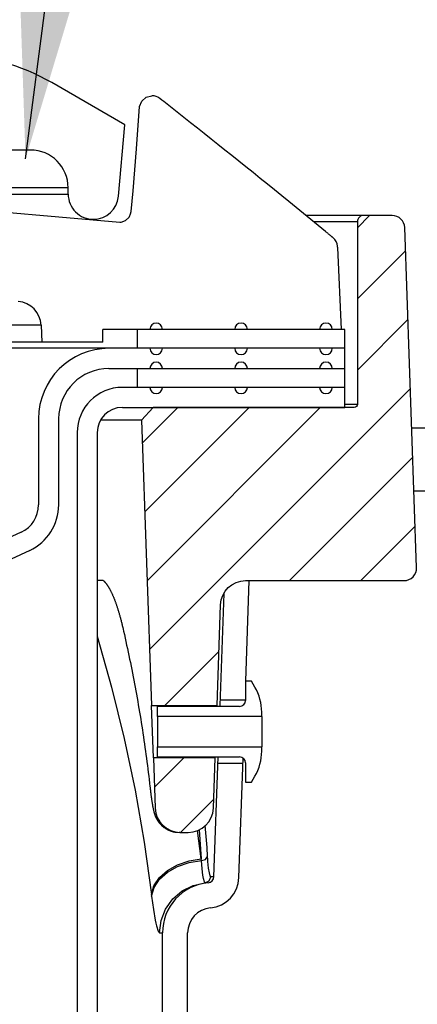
# Model space of a CAD drawing. Extents: x 1529 to 4201, y -422 to 622.
# Tile 198 of 256: x 2102.65 to 2104.63, y 124.16 to 129.05. Entities that reach past the tile are written whole.
import ezdxf

# ---------------------------------------------------------------- set-up
doc = ezdxf.new("R2010")
doc.units = 0
doc.header["$MEASUREMENT"] = 0
for name, color, linetype in [('SPILL-BUCKET', 1, 'CONTINUOUS'), ('TANK-SLAB', 6, 'CONTINUOUS'), ('TEXT', 3, 'CONTINUOUS')]:
    doc.layers.add(name, color=color, linetype=linetype)
doc.styles.add('SIMPLEX', font='simplex')
doc.dimstyles.new('DIM48', dxfattribs={"dimscale": 48, "dimtxt": 0.09375, "dimasz": 0.09375, "dimexe": 0.0625, "dimexo": 0.0625, "dimgap": 0.0625, "dimtad": 1, "dimdec": 4, "dimzin": 3, "dimdsep": 46, "dimlunit": 4, "dimtxsty": 'SIMPLEX', "dimcen": 0, "dimclrd": 3, "dimclre": 3, "dimclrt": 3, "dimadec": 0, "dimazin": 0, "dimtfac": 1, "dimtdec": 4, "dimtofl": 0, "dimtmove": 2, "dimatfit": 3, "dimfxl": 1, "dimfrac": 2, "dimtolj": 1, "dimtzin": 3, "dimarcsym": 0})
pattern_1 = [(45, (8332.3715, -1173.2143), (-0.176776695, 0.176776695), [])]

msp = doc.modelspace()

# ---------------------------------------------------------------- hatches: boundary and pattern name
at = {"layer": 'SPILL-BUCKET'}
h = msp.add_hatch(dxfattribs=at)
h.set_pattern_fill('ANSI31', scale=2, style=0)
h.set_pattern_definition(pattern_1)
edge = h.paths.add_edge_path()
edge.add_line((2103.31582, 127.12495), (2103.25762, 127.06253))
edge.add_line((2103.25762, 127.06253), (2103.30708, 125.64608))
edge.add_line((2103.30708, 125.64608), (2103.63239, 125.64608))
edge.add_line((2103.63239, 125.64608), (2103.64983, 126.14552))
edge.add_arc((2103.77471, 126.1412), 0.12496, 90.01861, 178.01856, ccw=False)
edge.add_line((2103.77467, 126.26616), (2104.56151, 126.26616))
edge.add_arc((2104.56153, 126.32864), 0.06248, 269.98072, 361.98074)
edge.add_line((2104.62397, 126.3308), (2104.56508, 128.01715))
edge.add_arc((2104.50264, 128.01495), 0.06248, 2.01864, 90.01862)
edge.add_line((2104.50262, 128.07742), (2104.36078, 128.07742))
edge.add_arc((2104.36079, 128.04618), 0.03124, 90.01957, 180.01957)
edge.add_line((2104.32955, 128.04617), (2104.32955, 127.13994))
edge.add_arc((2104.31425, 127.14026), 0.01531, 268.81278, 358.81278, ccw=False)
edge.add_line((2104.31393, 127.12495), (2103.31582, 127.12495))
h = msp.add_hatch(dxfattribs=at)
h.set_pattern_fill('ANSI31', scale=2, style=0)
h.set_pattern_definition(pattern_1)
edge = h.paths.add_edge_path()
edge.add_line((2103.31612, 125.38726), (2103.32484, 125.13765))
edge.add_arc((2103.44976, 125.14201), 0.125, 181.99998, 270)
edge.add_line((2103.44976, 125.01701), (2103.48971, 125.01701))
edge.add_arc((2103.48971, 125.14201), 0.125, 270, 358.00002)
edge.add_line((2103.61464, 125.13765), (2103.62335, 125.38726))
edge.add_line((2103.62335, 125.38726), (2103.31612, 125.38726))

# ---------------------------------------------------------------- linework, layer by layer
at = {"layer": 'SPILL-BUCKET', "linetype": 'Continuous'}
for p, q in [((2103.17409, 128.52712), (2102.811, 128.73675)), ((2103.14309, 128.17272), (2103.17409, 128.52712)), ((2102.70566, 128.40221), (2102.58075, 128.40221)), ((2102.89304, 128.21483), (2102.8865, 128.21483)), ((2102.88651, 128.18361), (2102.89304, 128.18361)), ((2102.89304, 128.18361), (2102.89304, 128.21483))]:
    msp.add_line(p, q, dxfattribs=at)
at = {"layer": 'SPILL-BUCKET', "color": 1, "linetype": 'Continuous'}
for p, q in [((2103.25856, 128.64502), (2103.28069, 128.66439)), ((2103.28069, 128.66439), (2103.30919, 128.67136)), ((2103.23294, 128.40879), (2103.24773, 128.61759)), ((2103.24773, 128.61759), (2103.25856, 128.64502)), ((2103.35766, 128.65027), (2103.34768, 128.65807)), ((2103.36764, 128.64247), (2103.35766, 128.65027)), ((2103.40085, 128.61641), (2103.36764, 128.64247)), ((2103.43403, 128.59033), (2103.40085, 128.61641)), ((2103.46755, 128.56392), (2103.43403, 128.59033)), ((2103.50104, 128.53748), (2103.46755, 128.56392)), ((2103.5349, 128.51071), (2103.50104, 128.53748)), ((2103.56872, 128.48391), (2103.5349, 128.51071)), ((2103.60292, 128.45676), (2103.56872, 128.48391)), ((2103.6371, 128.42958), (2103.60292, 128.45676)), ((2103.67167, 128.40202), (2103.6371, 128.42958)), ((2103.21523, 128.20017), (2103.23294, 128.40879)), ((2103.70621, 128.37445), (2103.67167, 128.40202)), ((2103.74129, 128.34638), (2103.70621, 128.37445)), ((2103.77635, 128.31828), (2103.74129, 128.34638)), ((2103.81168, 128.28991), (2103.77635, 128.31828)), ((2103.84698, 128.26151), (2103.81168, 128.28991)), ((2103.88257, 128.23283), (2103.84698, 128.26151)), ((2103.91812, 128.20412), (2103.88257, 128.23283)), ((2103.20548, 128.09787), (2103.21523, 128.20017)), ((2103.95398, 128.17512), (2103.91812, 128.20412)), ((2103.9898, 128.14609), (2103.95398, 128.17512)), ((2104.02594, 128.11675), (2103.9898, 128.14609)), ((2102.44179, 128.10638), (2103.1503, 128.04439)), ((2103.19813, 128.07275), (2103.2033, 128.08505)), ((2103.2033, 128.08505), (2103.20548, 128.09787)), ((2104.06204, 128.08739), (2104.02594, 128.11675)), ((2104.13486, 128.028), (2104.06204, 128.08739)), ((2103.1503, 128.04439), (2103.15633, 128.04447)), ((2103.15633, 128.04447), (2103.17855, 128.05234)), ((2103.17855, 128.05234), (2103.19416, 128.06674)), ((2103.19416, 128.06674), (2103.19626, 128.06972)), ((2103.19626, 128.06972), (2103.19813, 128.07275)), ((2104.15346, 128.01279), (2104.13486, 128.028)), ((2104.17205, 127.99757), (2104.15346, 128.01279)), ((2104.17254, 127.99716), (2104.17205, 127.99757)), ((2104.17304, 127.99676), (2104.17254, 127.99716)), ((2104.17546, 127.99478), (2104.17304, 127.99676)), ((2104.17786, 127.99282), (2104.17546, 127.99478)), ((2104.18019, 127.9909), (2104.17786, 127.99282)), ((2104.18252, 127.98901), (2104.18019, 127.9909)), ((2104.18477, 127.98717), (2104.18252, 127.98901)), ((2104.18702, 127.98534), (2104.18477, 127.98717)), ((2104.18921, 127.98355), (2104.18702, 127.98534)), ((2104.19139, 127.98178), (2104.18921, 127.98355)), ((2104.19351, 127.98006), (2104.19139, 127.98178)), ((2104.19561, 127.97835), (2104.19351, 127.98006)), ((2104.19761, 127.97673), (2104.19561, 127.97835)), ((2104.19959, 127.97512), (2104.19761, 127.97673)), ((2104.20148, 127.97358), (2104.19959, 127.97512)), ((2104.20336, 127.97206), (2104.20148, 127.97358)), ((2104.20517, 127.9706), (2104.20336, 127.97206)), ((2104.20695, 127.96916), (2104.20517, 127.9706)), ((2104.20766, 127.96858), (2104.20695, 127.96916)), ((2104.20838, 127.968), (2104.20766, 127.96858)), ((2104.23142, 127.92401), (2104.23138, 127.92457)), ((2104.23147, 127.92345), (2104.23142, 127.92401)), ((2104.23158, 127.92217), (2104.23147, 127.92345)), ((2104.23169, 127.92092), (2104.23158, 127.92217)), ((2104.23184, 127.9192), (2104.23169, 127.92092)), ((2104.25148, 127.51219), (2104.23184, 127.9192)), ((2102.75819, 127.53356), (2102.76258, 127.44973)), ((2104.2671, 127.51219), (2103.06479, 127.51219)), ((2103.06479, 127.44973), (2103.06479, 127.51219)), ((2104.2671, 127.22488), (2104.2671, 127.51219)), ((2103.06479, 127.44973), (2102.76258, 127.44973)), ((2104.2671, 127.4185), (2103.09557, 127.4185)), ((2103.09557, 127.31857), (2104.2671, 127.31857)), ((2104.26712, 127.22488), (2103.16223, 127.22488)), ((2104.26712, 127.12495), (2104.26712, 127.22488)), ((2103.16223, 127.12495), (2104.26712, 127.12495)), ((2102.74581, 127.06874), (2102.74581, 126.64186)), ((2102.84574, 127.06874), (2102.84574, 126.64186)), ((2102.93738, 127.00003), (2102.93738, 112.80247)), ((2103.03731, 127.00003), (2103.03731, 112.80247)), ((2102.65962, 126.50657), (2101.79535, 126.10356)), ((2102.70186, 126.416), (2101.83758, 126.01299)), ((2103.77548, 125.7665), (2103.79292, 126.26616)), ((2103.66571, 126.20232), (2103.64628, 125.64608)), ((2103.80429, 125.7665), (2103.77431, 125.7665)), ((2103.77431, 125.7665), (2103.77431, 125.67197)), ((2103.82078, 125.73793), (2103.80429, 125.7665)), ((2103.33711, 125.59212), (2103.33711, 125.64199)), ((2103.74433, 125.64199), (2103.33711, 125.64199)), ((2103.85425, 125.59212), (2103.33711, 125.59212)), ((2103.33711, 125.59212), (2103.33711, 125.58638)), ((2103.33711, 125.58638), (2103.33711, 125.57002)), ((2103.85425, 125.59212), (2103.85425, 125.61302)), ((2103.85425, 125.59212), (2103.85425, 125.58638)), ((2103.85425, 125.58638), (2103.85425, 125.57002)), ((2103.33711, 125.57002), (2103.33711, 125.54555)), ((2103.33711, 125.54555), (2103.33711, 125.51667)), ((2103.85425, 125.57002), (2103.85425, 125.54555)), ((2103.85425, 125.54555), (2103.85425, 125.51667)), ((2103.33711, 125.51667), (2103.33711, 125.4878)), ((2103.85425, 125.51667), (2103.85425, 125.4878)), ((2103.33711, 125.4878), (2103.33711, 125.46332)), ((2103.33711, 125.46332), (2103.33711, 125.44697)), ((2103.33711, 125.44697), (2103.33711, 125.44122)), ((2103.33711, 125.39136), (2103.33711, 125.44122)), ((2103.33711, 125.44122), (2103.85425, 125.44122)), ((2103.85425, 125.4878), (2103.85425, 125.46332)), ((2103.85425, 125.46332), (2103.85425, 125.44697)), ((2103.85425, 125.44697), (2103.85425, 125.44122)), ((2103.85425, 125.42033), (2103.85425, 125.44122)), ((2103.33711, 125.39136), (2103.74433, 125.39136)), ((2103.61663, 124.79708), (2103.63739, 125.39136)), ((2103.62346, 125.39304), (2103.62336, 125.38793)), ((2103.62336, 125.38793), (2103.62338, 125.38881)), ((2103.74147, 124.79272), (2103.76217, 125.38547)), ((2103.77431, 125.36138), (2103.77431, 125.26684)), ((2103.80429, 125.26684), (2103.82078, 125.29541)), ((2103.77431, 125.26684), (2103.80429, 125.26684)), ((2103.36147, 123.66561), (2103.36147, 124.5183)), ((2103.48638, 123.66561), (2103.48638, 124.5183))]:
    msp.add_line(p, q, dxfattribs=at)
at = {"layer": 'SPILL-BUCKET', "color": 7, "linetype": 'Continuous'}
for p, q in [((2102.8865, 128.21483), (2102.47917, 128.21483)), ((2102.47933, 128.18361), (2102.88651, 128.18361)), ((2103.23655, 127.4185), (2103.23655, 127.51219)), ((2103.23655, 127.22488), (2103.23655, 127.31857)), ((2103.56945, 124.77233), (2103.56512, 124.78846)), ((2103.57354, 124.76707), (2103.56945, 124.77233)), ((2103.57356, 124.76707), (2103.57354, 124.76707)), ((2103.61663, 124.79708), (2103.61293, 124.79708)), ((2103.31617, 124.63477), (2103.32545, 124.58133)), ((2103.32545, 124.58133), (2103.32856, 124.56659)), ((2103.32856, 124.56659), (2103.33161, 124.55369)), ((2103.33161, 124.55369), (2103.33987, 124.5275)), ((2103.34718, 124.5183), (2103.35789, 124.5183))]:
    msp.add_line(p, q, dxfattribs=at)
at = {"layer": 'SPILL-BUCKET', "color": 7}
for p, q in [((2104.36078, 128.07742), (2104.07426, 128.07742)), ((2104.32955, 128.0462), (2104.11255, 128.0462)), ((2102.75819, 127.53356), (2101.89938, 127.53356)), ((2102.76258, 127.44973), (2101.87539, 127.44973)), ((2103.09557, 127.4185), (2101.87355, 127.4185)), ((2104.32956, 127.13994), (2104.26712, 127.13994)), ((2103.25762, 127.06253), (2103.05407, 127.06253)), ((2103.05251, 126.26616), (2103.03729, 126.26616)), ((2103.04137, 126.26616), (2103.03757, 126.26616)), ((2103.06756, 126.26616), (2103.04137, 126.26616)), ((2103.06741, 126.26616), (2103.05251, 126.26616)), ((2103.06756, 126.26616), (2103.06992, 126.26414)), ((2103.06992, 126.26414), (2103.07042, 126.26369)), ((2103.07042, 126.26369), (2103.07095, 126.26321)), ((2103.07095, 126.26321), (2103.0715, 126.2627)), ((2103.0715, 126.2627), (2103.07208, 126.26215)), ((2103.07208, 126.26215), (2103.07268, 126.26157)), ((2103.07268, 126.26157), (2103.07329, 126.26095)), ((2103.07329, 126.26095), (2103.07393, 126.26031)), ((2103.07393, 126.26031), (2103.07458, 126.25963)), ((2103.07458, 126.25963), (2103.07525, 126.2589)), ((2103.07525, 126.2589), (2103.07595, 126.25814)), ((2103.07595, 126.25814), (2103.07664, 126.25737)), ((2103.07664, 126.25737), (2103.07735, 126.25655)), ((2103.07735, 126.25655), (2103.07808, 126.25569)), ((2103.07808, 126.25569), (2103.07884, 126.25479)), ((2103.07884, 126.25479), (2103.07962, 126.25384)), ((2103.07962, 126.25384), (2103.08042, 126.25285)), ((2103.08042, 126.25285), (2103.08124, 126.25181)), ((2103.08124, 126.25181), (2103.08208, 126.25072)), ((2103.08208, 126.25072), (2103.08294, 126.24959)), ((2103.08294, 126.24959), (2103.08382, 126.24841)), ((2103.08382, 126.24841), (2103.08472, 126.24718)), ((2103.08472, 126.24718), (2103.08563, 126.24591)), ((2103.08563, 126.24591), (2103.08639, 126.24482)), ((2103.08639, 126.24482), (2103.08717, 126.24369)), ((2103.08717, 126.24369), (2103.08796, 126.24252)), ((2103.08796, 126.24252), (2103.08876, 126.24132)), ((2103.08876, 126.24132), (2103.08973, 126.23986)), ((2103.08973, 126.23986), (2103.0907, 126.23836)), ((2103.0907, 126.23836), (2103.09168, 126.23681)), ((2103.09168, 126.23681), (2103.09267, 126.23522)), ((2103.09267, 126.23522), (2103.09366, 126.23359)), ((2103.09366, 126.23359), (2103.09467, 126.23192)), ((2103.09467, 126.23192), (2103.09568, 126.23021)), ((2103.09568, 126.23021), (2103.0967, 126.22846)), ((2103.0967, 126.22846), (2103.09772, 126.22666)), ((2103.09772, 126.22666), (2103.09875, 126.22482)), ((2103.09875, 126.22482), (2103.09979, 126.22294)), ((2103.09979, 126.22294), (2103.10083, 126.22101)), ((2103.10083, 126.22101), (2103.10188, 126.21905)), ((2103.10188, 126.21905), (2103.10293, 126.21704)), ((2103.10293, 126.21704), (2103.104, 126.21498)), ((2103.104, 126.21498), (2103.10506, 126.21288)), ((2103.10506, 126.21288), (2103.10613, 126.21074)), ((2103.10613, 126.21074), (2103.1072, 126.20856)), ((2103.1072, 126.20856), (2103.10828, 126.20633)), ((2103.10828, 126.20633), (2103.10936, 126.20405)), ((2103.10936, 126.20405), (2103.11045, 126.20173)), ((2103.11045, 126.20173), (2103.11153, 126.19937)), ((2103.11153, 126.19937), (2103.11263, 126.19696)), ((2103.11263, 126.19696), (2103.11372, 126.19451)), ((2103.11372, 126.19451), (2103.11482, 126.19201)), ((2103.11482, 126.19201), (2103.11592, 126.18947)), ((2103.11592, 126.18947), (2103.11703, 126.18688)), ((2103.11703, 126.18688), (2103.11813, 126.18425)), ((2103.11813, 126.18425), (2103.11924, 126.18157)), ((2103.11924, 126.18157), (2103.12035, 126.17885)), ((2103.12035, 126.17885), (2103.12146, 126.17607)), ((2103.12146, 126.17607), (2103.12258, 126.17326)), ((2103.12258, 126.17326), (2103.12371, 126.17035)), ((2103.12371, 126.17035), (2103.12484, 126.1674)), ((2103.12484, 126.1674), (2103.12597, 126.16443)), ((2103.12597, 126.16443), (2103.12709, 126.16142)), ((2103.12709, 126.16142), (2103.12821, 126.15837)), ((2103.12821, 126.15837), (2103.12933, 126.15527)), ((2103.12933, 126.15527), (2103.13045, 126.15213)), ((2103.13045, 126.15213), (2103.13157, 126.14895)), ((2103.13157, 126.14895), (2103.13268, 126.14573)), ((2103.13268, 126.14573), (2103.1338, 126.14246)), ((2103.1338, 126.14246), (2103.13491, 126.13915)), ((2103.13491, 126.13915), (2103.13602, 126.1358)), ((2103.13602, 126.1358), (2103.13713, 126.1324)), ((2103.13713, 126.1324), (2103.13824, 126.12897)), ((2103.13824, 126.12897), (2103.13935, 126.12549)), ((2103.13935, 126.12549), (2103.14045, 126.12197)), ((2103.14045, 126.12197), (2103.14157, 126.11835)), ((2103.14157, 126.11835), (2103.14268, 126.1147)), ((2103.14268, 126.1147), (2103.14377, 126.11108)), ((2103.14377, 126.11108), (2103.14485, 126.10743)), ((2103.14485, 126.10743), (2103.14593, 126.10372)), ((2103.14593, 126.10372), (2103.14702, 126.09996)), ((2103.14702, 126.09996), (2103.1481, 126.09614)), ((2103.1481, 126.09614), (2103.14918, 126.09229)), ((2103.14918, 126.09229), (2103.15026, 126.08838)), ((2103.15026, 126.08838), (2103.15134, 126.08443)), ((2103.15134, 126.08443), (2103.15242, 126.08043)), ((2103.15242, 126.08043), (2103.15349, 126.07639)), ((2103.15349, 126.07639), (2103.15456, 126.0723)), ((2103.15456, 126.0723), (2103.15562, 126.06818)), ((2103.15562, 126.06818), (2103.15668, 126.06401)), ((2103.15668, 126.06401), (2103.15774, 126.0598)), ((2103.15774, 126.0598), (2103.15878, 126.05561)), ((2103.15878, 126.05561), (2103.15981, 126.05139)), ((2103.15981, 126.05139), (2103.16084, 126.04712)), ((2103.16084, 126.04712), (2103.16186, 126.04282)), ((2103.16186, 126.04282), (2103.16289, 126.03847)), ((2103.16289, 126.03847), (2103.16391, 126.03407)), ((2103.16391, 126.03407), (2103.16394, 126.03392)), ((2103.16394, 126.03392), (2103.16397, 126.03377)), ((2103.16397, 126.03378), (2103.16605, 126.02474)), ((2103.03732, 125.99005), (2103.10874, 125.73804)), ((2103.16605, 126.02474), (2103.16811, 126.0157)), ((2103.16811, 126.0157), (2103.17203, 125.99836)), ((2103.17203, 125.99836), (2103.17591, 125.98102)), ((2103.17591, 125.98102), (2103.17974, 125.96366)), ((2103.17974, 125.96366), (2103.18353, 125.94629)), ((2103.18353, 125.94629), (2103.18728, 125.92891)), ((2103.18728, 125.92891), (2103.19098, 125.91152)), ((2103.19098, 125.91152), (2103.19464, 125.89411)), ((2103.19464, 125.89411), (2103.19826, 125.8767)), ((2103.19826, 125.8767), (2103.20184, 125.85927)), ((2103.20184, 125.85927), (2103.20537, 125.84184)), ((2103.20537, 125.84184), (2103.20885, 125.82439)), ((2103.20885, 125.82439), (2103.2123, 125.80693)), ((2103.2123, 125.80693), (2103.2157, 125.78946)), ((2103.2157, 125.78946), (2103.21906, 125.77198)), ((2103.10874, 125.73804), (2103.17143, 125.48356)), ((2103.21906, 125.77198), (2103.22237, 125.75449)), ((2103.22237, 125.75449), (2103.22564, 125.73699)), ((2103.22564, 125.73699), (2103.22887, 125.71947)), ((2103.22887, 125.71947), (2103.23206, 125.70195)), ((2103.23206, 125.70195), (2103.2352, 125.68442)), ((2103.2352, 125.68442), (2103.23829, 125.66688)), ((2103.23829, 125.66688), (2103.24135, 125.64933)), ((2103.24135, 125.64933), (2103.24436, 125.63177)), ((2103.77431, 125.67282), (2103.64721, 125.67282)), ((2103.24436, 125.63177), (2103.24732, 125.61419)), ((2103.24732, 125.61419), (2103.25024, 125.59662)), ((2103.25024, 125.59662), (2103.25312, 125.57903)), ((2103.25312, 125.57903), (2103.25596, 125.56143)), ((2103.25596, 125.56143), (2103.25874, 125.54382)), ((2103.25874, 125.54382), (2103.26149, 125.5262)), ((2103.26149, 125.5262), (2103.26419, 125.50858)), ((2103.26419, 125.50858), (2103.26685, 125.49094)), ((2103.26685, 125.49094), (2103.26947, 125.4733)), ((2103.17143, 125.48356), (2103.2253, 125.22693)), ((2103.26947, 125.4733), (2103.27204, 125.45565)), ((2103.27204, 125.45565), (2103.27456, 125.43799)), ((2103.27456, 125.43799), (2103.27704, 125.42033)), ((2103.27704, 125.42033), (2103.27948, 125.40265)), ((2103.27948, 125.40265), (2103.28187, 125.38497)), ((2103.28187, 125.38497), (2103.28422, 125.36728)), ((2103.28422, 125.36728), (2103.28653, 125.34959)), ((2103.28653, 125.34959), (2103.28879, 125.33188)), ((2103.63631, 125.36053), (2103.7613, 125.36053)), ((2103.28879, 125.33188), (2103.291, 125.31417)), ((2103.291, 125.31417), (2103.29318, 125.29645)), ((2103.29318, 125.29645), (2103.2953, 125.27873)), ((2103.2953, 125.27873), (2103.29728, 125.26193)), ((2103.29728, 125.26193), (2103.29921, 125.24512)), ((2103.29921, 125.24512), (2103.29963, 125.2414)), ((2103.2253, 125.22693), (2103.27028, 124.96847)), ((2103.29963, 125.2414), (2103.30005, 125.23768)), ((2103.30005, 125.23769), (2103.30012, 125.23707)), ((2103.30012, 125.23707), (2103.30019, 125.23645)), ((2103.30019, 125.23645), (2103.30054, 125.23336)), ((2103.30054, 125.23336), (2103.3009, 125.23031)), ((2103.3009, 125.23031), (2103.30125, 125.22728)), ((2103.30125, 125.22728), (2103.3016, 125.22429)), ((2103.3016, 125.22429), (2103.30196, 125.22135)), ((2103.30196, 125.22135), (2103.30231, 125.21844)), ((2103.30231, 125.21844), (2103.30266, 125.21555)), ((2103.30266, 125.21555), (2103.30301, 125.21269)), ((2103.30301, 125.21269), (2103.30337, 125.20985)), ((2103.30337, 125.20985), (2103.30373, 125.20704)), ((2103.30373, 125.20704), (2103.30408, 125.20425)), ((2103.30408, 125.20425), (2103.30444, 125.20149)), ((2103.30444, 125.20149), (2103.3048, 125.19876)), ((2103.3048, 125.19876), (2103.30516, 125.19606)), ((2103.30516, 125.19606), (2103.30552, 125.19338)), ((2103.30552, 125.19338), (2103.30589, 125.19073)), ((2103.30589, 125.19073), (2103.30625, 125.18811)), ((2103.30625, 125.18811), (2103.30661, 125.18552)), ((2103.30661, 125.18552), (2103.30698, 125.18295)), ((2103.30698, 125.18295), (2103.30734, 125.18042)), ((2103.30734, 125.18042), (2103.3077, 125.17798)), ((2103.3077, 125.17798), (2103.30805, 125.17557)), ((2103.30805, 125.17557), (2103.30843, 125.17309)), ((2103.30843, 125.17309), (2103.3088, 125.17064)), ((2103.3088, 125.17064), (2103.30917, 125.16821)), ((2103.30917, 125.16821), (2103.30955, 125.16582)), ((2103.30955, 125.16582), (2103.30993, 125.16344)), ((2103.30993, 125.16344), (2103.31031, 125.16109)), ((2103.31031, 125.16109), (2103.3107, 125.15874)), ((2103.3107, 125.15874), (2103.31109, 125.15643)), ((2103.31109, 125.15643), (2103.31148, 125.15411)), ((2103.31148, 125.15411), (2103.31188, 125.15183)), ((2103.31188, 125.15183), (2103.31229, 125.14952)), ((2103.31229, 125.14952), (2103.3127, 125.14724)), ((2103.3127, 125.14724), (2103.31315, 125.14485)), ((2103.31315, 125.14485), (2103.31359, 125.14249)), ((2103.31359, 125.14249), (2103.31405, 125.14013)), ((2103.31405, 125.14013), (2103.31452, 125.1378)), ((2103.31452, 125.1378), (2103.31504, 125.13526)), ((2103.31504, 125.13526), (2103.31557, 125.13274)), ((2103.31557, 125.13274), (2103.31622, 125.1298)), ((2103.31622, 125.1298), (2103.31689, 125.12686)), ((2103.31689, 125.12686), (2103.31735, 125.12491)), ((2103.31735, 125.12491), (2103.31784, 125.12295)), ((2103.31784, 125.12295), (2103.31826, 125.12125)), ((2103.31826, 125.12125), (2103.31871, 125.11954)), ((2103.31871, 125.11954), (2103.31918, 125.11778)), ((2103.31918, 125.11778), (2103.31967, 125.11598)), ((2103.31967, 125.11598), (2103.32006, 125.11463)), ((2103.32006, 125.11463), (2103.32047, 125.11325)), ((2103.32047, 125.11325), (2103.32085, 125.11196)), ((2103.32085, 125.11196), (2103.32126, 125.11064)), ((2103.32126, 125.11064), (2103.32165, 125.10941)), ((2103.32165, 125.10941), (2103.32205, 125.10816)), ((2103.32205, 125.10816), (2103.32245, 125.10697)), ((2103.32245, 125.10697), (2103.32286, 125.10576)), ((2103.32286, 125.10576), (2103.32327, 125.1046)), ((2103.32327, 125.1046), (2103.32369, 125.10341)), ((2103.32369, 125.10341), (2103.32411, 125.10226)), ((2103.32411, 125.10226), (2103.32455, 125.10109)), ((2103.32455, 125.10109), (2103.32499, 125.09994)), ((2103.32499, 125.09994), (2103.32546, 125.09877)), ((2103.32546, 125.09877), (2103.32592, 125.09762)), ((2103.32592, 125.09762), (2103.32641, 125.09644)), ((2103.32641, 125.09644), (2103.3269, 125.09528)), ((2103.3269, 125.09528), (2103.32741, 125.0941)), ((2103.32741, 125.0941), (2103.32794, 125.09292)), ((2103.32794, 125.09292), (2103.32849, 125.09171)), ((2103.32849, 125.09171), (2103.32905, 125.09051)), ((2103.32905, 125.09051), (2103.32964, 125.08928)), ((2103.32964, 125.08928), (2103.33025, 125.08805)), ((2103.33025, 125.08805), (2103.33088, 125.0868)), ((2103.33088, 125.0868), (2103.33153, 125.08554)), ((2103.33153, 125.08554), (2103.33221, 125.08426)), ((2103.33221, 125.08426), (2103.33292, 125.08296)), ((2103.33292, 125.08296), (2103.33365, 125.08166)), ((2103.33365, 125.08166), (2103.33441, 125.08033)), ((2103.33441, 125.08033), (2103.33521, 125.07899)), ((2103.33521, 125.07899), (2103.33603, 125.07762)), ((2103.33603, 125.07762), (2103.33689, 125.07625)), ((2103.33689, 125.07625), (2103.33778, 125.07485)), ((2103.33778, 125.07485), (2103.33871, 125.07345)), ((2103.33871, 125.07345), (2103.33968, 125.07202)), ((2103.33968, 125.07202), (2103.34068, 125.07059)), ((2103.34068, 125.07059), (2103.34172, 125.06913)), ((2103.34172, 125.06913), (2103.3428, 125.06768)), ((2103.3428, 125.06768), (2103.34392, 125.06619)), ((2103.34392, 125.06619), (2103.34508, 125.06472)), ((2103.34508, 125.06472), (2103.34629, 125.06323)), ((2103.34629, 125.06323), (2103.34753, 125.06175)), ((2103.34753, 125.06175), (2103.34881, 125.06025)), ((2103.34881, 125.06025), (2103.35013, 125.05876)), ((2103.35013, 125.05876), (2103.3515, 125.05727)), ((2103.3515, 125.05727), (2103.35289, 125.0558)), ((2103.35289, 125.0558), (2103.35434, 125.05432)), ((2103.35434, 125.05432), (2103.35581, 125.05286)), ((2103.35581, 125.05286), (2103.35733, 125.0514)), ((2103.35733, 125.0514), (2103.35887, 125.04997)), ((2103.35887, 125.04997), (2103.36046, 125.04854)), ((2103.36046, 125.04854), (2103.36207, 125.04715)), ((2103.58293, 124.94171), (2103.57418, 125.05038)), ((2103.36207, 125.04715), (2103.36373, 125.04576)), ((2103.36373, 125.04576), (2103.36541, 125.0444)), ((2103.36541, 125.0444), (2103.36712, 125.04306)), ((2103.36712, 125.04306), (2103.36886, 125.04175)), ((2103.36886, 125.04175), (2103.37063, 125.04046)), ((2103.37063, 125.04046), (2103.37242, 125.0392)), ((2103.37242, 125.0392), (2103.37421, 125.03799)), ((2103.37421, 125.03799), (2103.37602, 125.03682)), ((2103.37602, 125.03682), (2103.37807, 125.03553)), ((2103.37807, 125.03553), (2103.38015, 125.03429)), ((2103.38015, 125.03429), (2103.38229, 125.03306)), ((2103.38229, 125.03306), (2103.38447, 125.03187)), ((2103.38447, 125.03187), (2103.38666, 125.03072)), ((2103.38666, 125.03072), (2103.38887, 125.02962)), ((2103.38887, 125.02962), (2103.39111, 125.02857)), ((2103.39111, 125.02857), (2103.39336, 125.02756)), ((2103.39336, 125.02756), (2103.39563, 125.02659)), ((2103.39563, 125.02659), (2103.39791, 125.02567)), ((2103.39791, 125.02567), (2103.40021, 125.02479)), ((2103.40021, 125.02479), (2103.40253, 125.02396)), ((2103.40253, 125.02396), (2103.40485, 125.02318)), ((2103.40485, 125.02318), (2103.40719, 125.02245)), ((2103.40719, 125.02245), (2103.40954, 125.02176)), ((2103.40954, 125.02176), (2103.4119, 125.02112)), ((2103.4119, 125.02112), (2103.41427, 125.02052)), ((2103.41427, 125.02052), (2103.41665, 125.01997)), ((2103.41665, 125.01997), (2103.41903, 125.01947)), ((2103.41903, 125.01947), (2103.42142, 125.01901)), ((2103.42142, 125.01901), (2103.42351, 125.01865)), ((2103.44819, 125.01701), (2103.44372, 125.01701)), ((2103.55421, 124.88516), (2103.53523, 125.02558)), ((2103.5437, 125.02925), (2103.55421, 124.88516)), ((2103.27028, 124.96847), (2103.30632, 124.70851)), ((2103.5858, 124.89769), (2103.58293, 124.94171)), ((2103.38616, 124.82827), (2103.43616, 124.85662)), ((2103.43616, 124.85662), (2103.49333, 124.87598)), ((2103.43687, 124.84811), (2103.49397, 124.86748)), ((2103.49333, 124.87598), (2103.55421, 124.88516)), ((2103.49397, 124.86748), (2103.5548, 124.8767)), ((2103.5548, 124.8767), (2103.55421, 124.88516)), ((2103.5548, 124.8767), (2103.57577, 124.88312)), ((2103.55835, 124.83628), (2103.5548, 124.8767)), ((2103.57577, 124.88312), (2103.5858, 124.89769)), ((2103.58666, 124.88476), (2103.5858, 124.89769)), ((2103.58759, 124.87263), (2103.58666, 124.88476)), ((2103.59085, 124.83988), (2103.58759, 124.87263)), ((2103.34636, 124.79263), (2103.38616, 124.82827)), ((2103.34724, 124.78413), (2103.38695, 124.81975)), ((2103.38695, 124.81975), (2103.43687, 124.84811)), ((2103.56223, 124.80516), (2103.55835, 124.83628)), ((2103.56512, 124.78846), (2103.56223, 124.80516)), ((2103.59436, 124.81651), (2103.59085, 124.83988)), ((2103.59815, 124.80183), (2103.59436, 124.81651)), ((2103.3192, 124.75189), (2103.34636, 124.79263)), ((2103.32016, 124.74341), (2103.34724, 124.78413)), ((2103.51369, 124.75394), (2103.57356, 124.76707)), ((2103.57356, 124.76707), (2103.59335, 124.77673)), ((2103.58461, 124.76707), (2103.57356, 124.76707)), ((2103.5883, 124.76707), (2103.58461, 124.76707)), ((2103.59335, 124.77673), (2103.60184, 124.79708)), ((2103.60184, 124.79708), (2103.59815, 124.80183)), ((2103.61293, 124.79708), (2103.60184, 124.79708)), ((2103.30632, 124.70851), (2103.3192, 124.75189)), ((2103.30632, 124.70851), (2103.30734, 124.70006)), ((2103.30734, 124.70006), (2103.32016, 124.74341)), ((2103.41228, 124.68663), (2103.45882, 124.72658)), ((2103.45882, 124.72658), (2103.51369, 124.75394)), ((2103.30734, 124.70006), (2103.31617, 124.63477)), ((2103.37686, 124.63651), (2103.41228, 124.68663)), ((2103.35472, 124.57925), (2103.37686, 124.63651)), ((2103.34718, 124.5183), (2103.35472, 124.57925)), ((2103.33987, 124.5275), (2103.34718, 124.5183)), ((2103.35789, 124.5183), (2103.36147, 124.5183))]:
    msp.add_line(p, q, dxfattribs=at)
at = {"layer": 'SPILL-BUCKET', "color": 2, "linetype": 'Continuous'}
msp.add_line((2103.31612, 125.38726), (2103.30708, 125.64608), dxfattribs=at)
msp.add_lwpolyline([(2103.31582, 127.12495), (2103.25762, 127.06253), (2103.30708, 125.64608), (2103.63239, 125.64608), (2103.64983, 126.14552, -0.404026), (2103.77467, 126.26616), (2104.56151, 126.26616, 0.4244749), (2104.62397, 126.3308), (2104.56508, 128.01715, 0.4040261), (2104.50262, 128.07742), (2104.36078, 128.07742, 0.4142136), (2104.32955, 128.04617), (2104.32955, 127.13994, -0.4142136), (2104.31393, 127.12495), (2103.31582, 127.12495)], format="xyb", dxfattribs=at)
msp.add_lwpolyline([(2103.31612, 125.38726), (2103.32484, 125.13765, 0.4040263), (2103.44976, 125.01701), (2103.48971, 125.01701, 0.4040263), (2103.61464, 125.13765), (2103.62335, 125.38726)], format="xyb", close=True, dxfattribs=at)
at = {"layer": 'SPILL-BUCKET', "color": 7}
msp.add_lwpolyline([(2103.42351, 125.01865), (2103.43514, 125.01731), (2103.44372, 125.01701)], dxfattribs=at)
at = {"layer": 'SPILL-BUCKET', "linetype": 'Continuous'}
for centre, radius, start, end in [((2102.31134, 127.87132), 0.99932, 60, 90), ((2102.70566, 128.21483), 0.18737, 0, 90), ((2103.01795, 128.18361), 0.12492, 180.00063, 270.31894), ((2103.01865, 128.18361), 0.12491, 270, 355)]:
    msp.add_arc(centre, radius, start, end, dxfattribs=at)
at = {"layer": 'SPILL-BUCKET', "color": 1, "linetype": 'Continuous'}
for centre, radius, start, end in [((2103.30919, 128.6089), 0.06246, 51.94462, 90), ((2104.16913, 127.91942), 0.06246, 4.71704, 51.07081), ((2102.63345, 127.52702), 0.12491, 3, 85), ((2103.09557, 127.06874), 0.34976, 90, 180), ((2103.09557, 127.06874), 0.24983, 90, 180), ((2103.16223, 127.00003), 0.22485, 90, 180), ((2103.16223, 127.00003), 0.12491, 90, 180), ((2102.59654, 126.64186), 0.14927, 295, 0), ((2102.59654, 126.64186), 0.24921, 295, 0), ((2103.60442, 125.61302), 0.24983, 0, 30), ((2103.74433, 125.67197), 0.02998, 270, 0), ((2103.74433, 125.36138), 0.02998, 0, 90), ((2103.60442, 125.42033), 0.24983, 330, 0), ((2103.61129, 124.5183), 0.24983, 95.28151, 180), ((2103.58543, 124.79816), 0.03123, 275.28151, 358), ((2103.58543, 124.79816), 0.15614, 275.28151, 358), ((2103.61129, 124.5183), 0.12491, 95.28151, 180)]:
    msp.add_arc(centre, radius, start, end, dxfattribs=at)
at = {"layer": 'SPILL-BUCKET', "color": 7, "linetype": 'Continuous'}
for centre, start, end in [((2103.33024, 127.51219), 0, 180), ((2103.75182, 127.51219), 0, 180), ((2104.17341, 127.51219), 0, 180), ((2103.33024, 127.4185), 180, 0), ((2103.75182, 127.4185), 180, 0), ((2104.17341, 127.4185), 180, 0), ((2103.33024, 127.31857), 0, 180), ((2103.75182, 127.31857), 0, 180), ((2104.17341, 127.31857), 0, 180), ((2103.33024, 127.22488), 180, 0), ((2103.75182, 127.22488), 180, 0), ((2104.17341, 127.22488), 180, 0)]:
    msp.add_arc(centre, 0.03123, start, end, dxfattribs=at)
at = {"layer": 'TANK-SLAB', "color": 2, "linetype": 'Continuous'}
for p, q in [((2142.13613, 127.02314), (2104.59981, 127.02252)), ((2142.12519, 126.71002), (2104.61073, 126.71002))]:
    msp.add_line(p, q, dxfattribs=at)

# ---------------------------------------------------------------- leaders
at = {"layer": 'TEXT'}
msp.add_leader([(2102.68115, 128.35843), (2114.72907, 220.91714), (2127.67044, 220.91714)], dimstyle='DIM48', override={"dimgap": 0.0625, "dimtad": 0}, dxfattribs=at)

doc.saveas('drawing.dxf')
